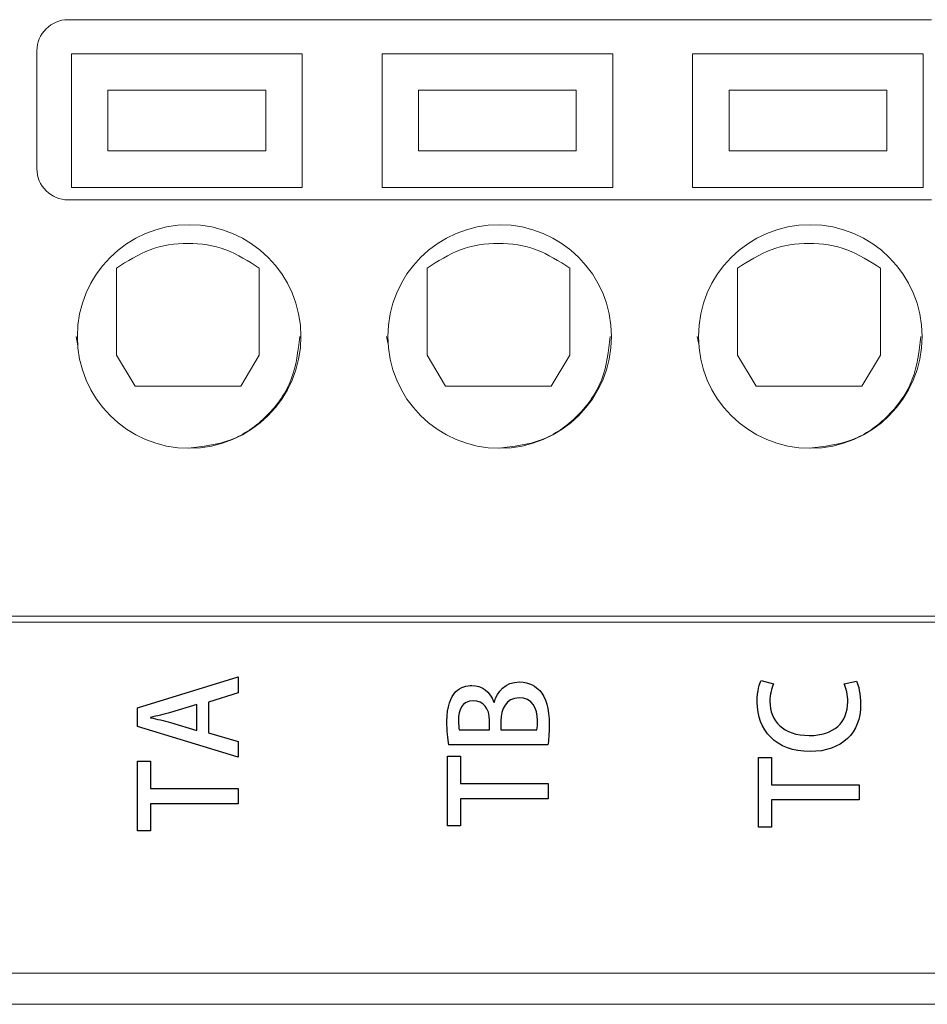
# Model space of a CAD drawing. Header units: millimetres. Extents: x -420 to 420, y -297 to 297.
# Tile 20 of 146: x -227 to -212, y -119 to -104. Entities that reach past the tile are written whole.
import ezdxf

# ---------------------------------------------------------------- set-up
doc = ezdxf.new("R2010")
doc.units = ezdxf.units.MM
doc.header["$MEASUREMENT"] = 0
doc.layers.add('layer 1', color=7, linetype='Continuous')

msp = doc.modelspace()

# ---------------------------------------------------------------- linework, layer by layer
at = {"layer": 'layer 1', "lineweight": 9}
for points, knots in [([(-225.7955, -103.6025), (-225.9281, -103.6025), (-226.0552, -103.6552), (-226.149, -103.7489), (-226.149, -103.7489), (-226.2428, -103.8427), (-226.2955, -103.9699), (-226.2955, -104.1025)], [0, 0, 0, 0, 0.3333333, 0.3333333, 0.3333333, 0.3333333, 1, 1, 1, 1]), ([(-226.2955, -106.0025), (-226.2955, -106.1351), (-226.2428, -106.2623), (-226.149, -106.356), (-226.149, -106.356), (-226.0552, -106.4498), (-225.9281, -106.5025), (-225.7955, -106.5025)], [0, 0, 0, 0, 0.3333333, 0.3333333, 0.3333333, 0.3333333, 1, 1, 1, 1]), ([(-222.0455, -108.7025), (-222.0455, -107.7084), (-222.8513, -106.9025), (-223.8455, -106.9025), (-223.8455, -106.9025), (-224.8396, -106.9025), (-225.6455, -107.7084), (-225.6455, -108.7025), (-225.6455, -108.7025), (-225.6455, -109.6966), (-224.8396, -110.5025), (-223.8455, -110.5025), (-223.8455, -110.5025), (-222.8514, -110.5025), (-222.0455, -109.6966), (-222.0455, -108.7025)], [0, 0, 0, 0, 0.2, 0.2, 0.2, 0.2, 0.4, 0.4, 0.4, 0.4, 0.6, 0.6, 0.6, 0.6, 1, 1, 1, 1]), ([(-217.0455, -108.7025), (-217.0455, -107.7084), (-217.8513, -106.9025), (-218.8455, -106.9025), (-218.8455, -106.9025), (-219.8396, -106.9025), (-220.6455, -107.7084), (-220.6455, -108.7025), (-220.6455, -108.7025), (-220.6455, -109.6966), (-219.8396, -110.5025), (-218.8455, -110.5025), (-218.8455, -110.5025), (-217.8514, -110.5025), (-217.0455, -109.6966), (-217.0455, -108.7025)], [0, 0, 0, 0, 0.2, 0.2, 0.2, 0.2, 0.4, 0.4, 0.4, 0.4, 0.6, 0.6, 0.6, 0.6, 1, 1, 1, 1]), ([(-212.0455, -108.7025), (-212.0455, -107.7084), (-212.8513, -106.9025), (-213.8455, -106.9025), (-213.8455, -106.9025), (-214.8396, -106.9025), (-215.6455, -107.7084), (-215.6455, -108.7025), (-215.6455, -108.7025), (-215.6455, -109.6966), (-214.8396, -110.5025), (-213.8455, -110.5025), (-213.8455, -110.5025), (-212.8514, -110.5025), (-212.0455, -109.6966), (-212.0455, -108.7025)], [0, 0, 0, 0, 0.2, 0.2, 0.2, 0.2, 0.4, 0.4, 0.4, 0.4, 0.6, 0.6, 0.6, 0.6, 1, 1, 1, 1]), ([(-222.7154, -107.6024), (-222.8903, -107.4899), (-223.0651, -107.3774), (-223.2567, -107.3057), (-223.2567, -107.3057), (-223.4484, -107.2339), (-223.6569, -107.203), (-223.8655, -107.203), (-223.8655, -107.203), (-224.074, -107.203), (-224.2825, -107.2339), (-224.4742, -107.3057), (-224.4742, -107.3057), (-224.6658, -107.3774), (-224.8407, -107.4899), (-225.0155, -107.6024)], [0, 0, 0, 0, 0.2, 0.2, 0.2, 0.2, 0.4, 0.4, 0.4, 0.4, 0.6, 0.6, 0.6, 0.6, 1, 1, 1, 1]), ([(-217.7154, -107.6024), (-217.8903, -107.4899), (-218.0651, -107.3774), (-218.2567, -107.3057), (-218.2567, -107.3057), (-218.4484, -107.2339), (-218.6569, -107.203), (-218.8655, -107.203), (-218.8655, -107.203), (-219.074, -107.203), (-219.2825, -107.2339), (-219.4742, -107.3057), (-219.4742, -107.3057), (-219.6658, -107.3774), (-219.8407, -107.4899), (-220.0155, -107.6024)], [0, 0, 0, 0, 0.2, 0.2, 0.2, 0.2, 0.4, 0.4, 0.4, 0.4, 0.6, 0.6, 0.6, 0.6, 1, 1, 1, 1]), ([(-212.7154, -107.6024), (-212.8903, -107.4899), (-213.0651, -107.3774), (-213.2567, -107.3057), (-213.2567, -107.3057), (-213.4484, -107.2339), (-213.6569, -107.203), (-213.8655, -107.203), (-213.8655, -107.203), (-214.074, -107.203), (-214.2825, -107.2339), (-214.4742, -107.3057), (-214.4742, -107.3057), (-214.6658, -107.3774), (-214.8407, -107.4899), (-215.0155, -107.6024)], [0, 0, 0, 0, 0.2, 0.2, 0.2, 0.2, 0.4, 0.4, 0.4, 0.4, 0.6, 0.6, 0.6, 0.6, 1, 1, 1, 1]), ([(-223.8572, -110.5009), (-223.6242, -110.474), (-223.3912, -110.4472), (-223.1766, -110.3655), (-223.1766, -110.3655), (-222.9595, -110.2828), (-222.7612, -110.1439), (-222.5927, -109.9753), (-222.5927, -109.9753), (-222.4241, -109.8067), (-222.2854, -109.6084), (-222.2025, -109.3913), (-222.2025, -109.3913), (-222.1195, -109.1742), (-222.0925, -108.9384), (-222.0654, -108.7025)], [0, 0, 0, 0, 0.2, 0.2, 0.2, 0.2, 0.4, 0.4, 0.4, 0.4, 0.6, 0.6, 0.6, 0.6, 1, 1, 1, 1]), ([(-218.8572, -110.5009), (-218.6242, -110.474), (-218.3912, -110.4472), (-218.1766, -110.3655), (-218.1766, -110.3655), (-217.9595, -110.2828), (-217.7612, -110.1439), (-217.5927, -109.9753), (-217.5927, -109.9753), (-217.4241, -109.8067), (-217.2854, -109.6084), (-217.2025, -109.3913), (-217.2025, -109.3913), (-217.1195, -109.1742), (-217.0925, -108.9384), (-217.0654, -108.7025)], [0, 0, 0, 0, 0.2, 0.2, 0.2, 0.2, 0.4, 0.4, 0.4, 0.4, 0.6, 0.6, 0.6, 0.6, 1, 1, 1, 1]), ([(-213.8572, -110.5009), (-213.6242, -110.474), (-213.3912, -110.4472), (-213.1766, -110.3655), (-213.1766, -110.3655), (-212.9595, -110.2828), (-212.7612, -110.1439), (-212.5927, -109.9753), (-212.5927, -109.9753), (-212.4241, -109.8067), (-212.2854, -109.6084), (-212.2025, -109.3913), (-212.2025, -109.3913), (-212.1195, -109.1742), (-212.0925, -108.9384), (-212.0654, -108.7025)], [0, 0, 0, 0, 0.2, 0.2, 0.2, 0.2, 0.4, 0.4, 0.4, 0.4, 0.6, 0.6, 0.6, 0.6, 1, 1, 1, 1])]:
    msp.add_open_spline(points, degree=3, knots=knots, dxfattribs=at)
for points in [[(-225.7955, -103.6025), (-225.7955, -103.6025), (-211.8955, -103.6025), (-211.8955, -103.6025)], [(-226.2955, -106.0025), (-226.2955, -106.0025), (-226.2955, -104.1025), (-226.2955, -104.1025)], [(-225.7393, -104.1525), (-225.7393, -104.1525), (-222.0257, -104.1525), (-222.0257, -104.1525)], [(-225.7393, -106.3025), (-225.7393, -106.3025), (-225.7393, -104.1525), (-225.7393, -104.1525)], [(-222.0257, -104.1525), (-222.0257, -104.1525), (-222.0257, -106.3025), (-222.0257, -106.3025)], [(-220.7393, -106.3025), (-220.7393, -106.3025), (-220.7393, -104.1525), (-220.7393, -104.1525)], [(-220.7393, -104.1525), (-220.7393, -104.1525), (-217.0257, -104.1525), (-217.0257, -104.1525)], [(-217.0257, -104.1525), (-217.0257, -104.1525), (-217.0257, -106.3025), (-217.0257, -106.3025)], [(-215.7393, -106.3025), (-215.7393, -106.3025), (-215.7393, -104.1525), (-215.7393, -104.1525)], [(-215.7393, -104.1525), (-215.7393, -104.1525), (-212.0257, -104.1525), (-212.0257, -104.1525)], [(-212.0257, -104.1525), (-212.0257, -104.1525), (-212.0257, -106.3025), (-212.0257, -106.3025)], [(-225.153, -104.7388), (-225.153, -104.7388), (-225.153, -105.7161), (-225.153, -105.7161)], [(-222.612, -104.7388), (-222.612, -104.7388), (-225.153, -104.7388), (-225.153, -104.7388)], [(-222.612, -105.7161), (-222.612, -105.7161), (-222.612, -104.7388), (-222.612, -104.7388)], [(-217.612, -104.7388), (-217.612, -104.7388), (-220.153, -104.7388), (-220.153, -104.7388)], [(-220.153, -104.7388), (-220.153, -104.7388), (-220.153, -105.7161), (-220.153, -105.7161)], [(-217.612, -105.7161), (-217.612, -105.7161), (-217.612, -104.7388), (-217.612, -104.7388)], [(-212.612, -104.7388), (-212.612, -104.7388), (-215.153, -104.7388), (-215.153, -104.7388)], [(-215.153, -104.7388), (-215.153, -104.7388), (-215.153, -105.7161), (-215.153, -105.7161)], [(-212.612, -105.7161), (-212.612, -105.7161), (-212.612, -104.7388), (-212.612, -104.7388)], [(-225.153, -105.7161), (-225.153, -105.7161), (-222.612, -105.7161), (-222.612, -105.7161)], [(-220.153, -105.7161), (-220.153, -105.7161), (-217.612, -105.7161), (-217.612, -105.7161)], [(-215.153, -105.7161), (-215.153, -105.7161), (-212.612, -105.7161), (-212.612, -105.7161)], [(-222.0257, -106.3025), (-222.0257, -106.3025), (-225.7393, -106.3025), (-225.7393, -106.3025)], [(-217.0257, -106.3025), (-217.0257, -106.3025), (-220.7393, -106.3025), (-220.7393, -106.3025)], [(-212.0257, -106.3025), (-212.0257, -106.3025), (-215.7393, -106.3025), (-215.7393, -106.3025)], [(-211.8955, -106.5025), (-211.8955, -106.5025), (-225.7955, -106.5025), (-225.7955, -106.5025)], [(-225.0155, -107.6024), (-225.0155, -107.6024), (-225.0155, -109.0025), (-225.0155, -109.0025)], [(-222.7155, -109.0025), (-222.7155, -109.0025), (-222.7155, -107.6024), (-222.7155, -107.6024)], [(-220.0155, -107.6024), (-220.0155, -107.6024), (-220.0155, -109.0025), (-220.0155, -109.0025)], [(-217.7155, -109.0025), (-217.7155, -109.0025), (-217.7155, -107.6024), (-217.7155, -107.6024)], [(-215.0155, -107.6024), (-215.0155, -107.6024), (-215.0155, -109.0025), (-215.0155, -109.0025)], [(-212.7155, -109.0025), (-212.7155, -109.0025), (-212.7155, -107.6024), (-212.7155, -107.6024)], [(-225.6655, -108.7025), (-225.6655, -108.7025), (-225.6352, -108.8548), (-225.6352, -108.8548)], [(-220.6655, -108.7025), (-220.6655, -108.7025), (-220.6352, -108.8548), (-220.6352, -108.8548)], [(-215.6655, -108.7025), (-215.6655, -108.7025), (-215.6352, -108.8548), (-215.6352, -108.8548)], [(-224.7155, -109.5025), (-224.7155, -109.5025), (-225.0155, -109.0025), (-225.0155, -109.0025)], [(-223.0155, -109.5025), (-223.0155, -109.5025), (-222.7155, -109.0025), (-222.7155, -109.0025)], [(-219.7155, -109.5025), (-219.7155, -109.5025), (-220.0155, -109.0025), (-220.0155, -109.0025)], [(-218.0155, -109.5025), (-218.0155, -109.5025), (-217.7155, -109.0025), (-217.7155, -109.0025)], [(-214.7155, -109.5025), (-214.7155, -109.5025), (-215.0155, -109.0025), (-215.0155, -109.0025)], [(-213.0155, -109.5025), (-213.0155, -109.5025), (-212.7155, -109.0025), (-212.7155, -109.0025)], [(-224.7155, -109.5025), (-224.7155, -109.5025), (-223.0155, -109.5025), (-223.0155, -109.5025)], [(-219.7155, -109.5025), (-219.7155, -109.5025), (-218.0155, -109.5025), (-218.0155, -109.5025)], [(-214.7155, -109.5025), (-214.7155, -109.5025), (-213.0155, -109.5025), (-213.0155, -109.5025)], [(-263.7955, -113.2025), (-263.7955, -113.2025), (-211.0955, -113.2025), (-211.0955, -113.2025)], [(-211.0955, -113.3025), (-211.0955, -113.3025), (-263.7955, -113.3025), (-263.7955, -113.3025)], [(-264.8955, -118.9525), (-264.8955, -118.9525), (-209.8955, -118.9525), (-209.8955, -118.9525)], [(-264.8955, -119.4525), (-264.8955, -119.4525), (-209.8955, -119.4525), (-209.8955, -119.4525)]]:
    msp.add_open_spline(points, degree=3, dxfattribs=at)
at = {"layer": 'layer 1'}
for points, knots in [([(-224.677, -114.6776), (-224.677, -114.6776), (-224.677, -114.9782), (-224.677, -114.9782), (-224.677, -114.9782), (-224.677, -114.9782), (-223.0557, -115.4735), (-223.0557, -115.4735), (-223.0557, -115.4735), (-223.0557, -115.4735), (-223.0557, -115.2216), (-223.0557, -115.2216), (-223.0557, -115.2216), (-223.0557, -115.2216), (-223.5319, -115.0819), (-223.5319, -115.0819), (-223.5319, -115.0819), (-223.5319, -115.0819), (-223.5319, -114.5866), (-223.5319, -114.5866), (-223.5319, -114.5866), (-223.5319, -114.5866), (-223.0557, -114.4406), (-223.0557, -114.4406), (-223.0557, -114.4406), (-223.0557, -114.4406), (-223.0557, -114.1824), (-223.0557, -114.1824), (-223.0557, -114.1824), (-223.0557, -114.1824), (-224.677, -114.6776), (-224.677, -114.6776)], [0, 0, 0, 0, 0.1111111, 0.1111111, 0.1111111, 0.1111111, 0.2222222, 0.2222222, 0.2222222, 0.2222222, 0.3333333, 0.3333333, 0.3333333, 0.3333333, 0.4444444, 0.4444444, 0.4444444, 0.4444444, 0.5555556, 0.5555556, 0.5555556, 0.5555556, 0.6666667, 0.6666667, 0.6666667, 0.6666667, 0.7777778, 0.7777778, 0.7777778, 0.7777778, 1, 1, 1, 1]), ([(-218.9379, -114.5867), (-219.0014, -114.4173), (-219.1368, -114.32), (-219.2913, -114.32), (-219.2913, -114.32), (-219.4543, -114.32), (-219.6956, -114.4046), (-219.6956, -114.8978), (-219.6956, -114.8978), (-219.6956, -115.0417), (-219.6808, -115.1857), (-219.6617, -115.2767), (-219.6617, -115.2767), (-219.6617, -115.2767), (-218.0679, -115.2767), (-218.0679, -115.2767), (-218.0679, -115.2767), (-218.0595, -115.2068), (-218.0489, -115.0989), (-218.0489, -114.9549), (-218.0489, -114.9549), (-218.0489, -114.6883), (-218.0976, -114.5105), (-218.2013, -114.4025), (-218.2013, -114.4025), (-218.2563, -114.3433), (-218.3558, -114.2628), (-218.5272, -114.2628), (-218.5272, -114.2628), (-218.7537, -114.2628), (-218.8892, -114.4173), (-218.9315, -114.5867), (-218.9315, -114.5867), (-218.9315, -114.5867), (-218.9379, -114.5867), (-218.9379, -114.5867)], [0, 0, 0, 0, 0.1, 0.1, 0.1, 0.1, 0.2, 0.2, 0.2, 0.2, 0.3, 0.3, 0.3, 0.3, 0.4, 0.4, 0.4, 0.4, 0.5, 0.5, 0.5, 0.5, 0.6, 0.6, 0.6, 0.6, 0.7, 0.7, 0.7, 0.7, 0.8, 0.8, 0.8, 0.8, 1, 1, 1, 1]), ([(-213.2988, -114.2913), (-213.2649, -114.3611), (-213.2416, -114.4733), (-213.2416, -114.5834), (-213.2416, -114.5834), (-213.2416, -114.9178), (-213.4639, -115.1252), (-213.8618, -115.1252), (-213.8618, -115.1252), (-214.283, -115.1252), (-214.4947, -114.8924), (-214.4947, -114.5791), (-214.4947, -114.5791), (-214.4947, -114.4585), (-214.4672, -114.3633), (-214.4354, -114.2955), (-214.4354, -114.2955), (-214.4354, -114.2955), (-214.6365, -114.2426), (-214.6365, -114.2426), (-214.6365, -114.2426), (-214.6598, -114.2871), (-214.7, -114.4014), (-214.7, -114.5876), (-214.7, -114.5876), (-214.7, -115.0363), (-214.3994, -115.3835), (-213.8491, -115.3835), (-213.8491, -115.3835), (-213.3327, -115.3835), (-213.0342, -115.0808), (-213.0342, -114.6299), (-213.0342, -114.6299), (-213.0342, -114.4543), (-213.0681, -114.3167), (-213.1019, -114.249), (-213.1019, -114.249), (-213.1019, -114.249), (-213.2988, -114.2913), (-213.2988, -114.2913)], [0, 0, 0, 0, 0.0909091, 0.0909091, 0.0909091, 0.0909091, 0.1818182, 0.1818182, 0.1818182, 0.1818182, 0.2727273, 0.2727273, 0.2727273, 0.2727273, 0.3636364, 0.3636364, 0.3636364, 0.3636364, 0.4545455, 0.4545455, 0.4545455, 0.4545455, 0.5454545, 0.5454545, 0.5454545, 0.5454545, 0.6363636, 0.6363636, 0.6363636, 0.6363636, 0.7272727, 0.7272727, 0.7272727, 0.7272727, 0.8181818, 0.8181818, 0.8181818, 0.8181818, 1, 1, 1, 1]), ([(-219.0077, -115.0333), (-219.0077, -115.0333), (-219.4966, -115.0333), (-219.4966, -115.0333), (-219.4966, -115.0333), (-219.503, -115.0036), (-219.5093, -114.9549), (-219.5093, -114.8745), (-219.5093, -114.8745), (-219.5093, -114.7221), (-219.4607, -114.5655), (-219.2659, -114.5655), (-219.2659, -114.5655), (-219.1157, -114.5655), (-219.0077, -114.6883), (-219.0077, -114.883), (-219.0077, -114.883), (-219.0077, -114.883), (-219.0077, -115.0333), (-219.0077, -115.0333)], [0, 0, 0, 0, 0.1666667, 0.1666667, 0.1666667, 0.1666667, 0.3333333, 0.3333333, 0.3333333, 0.3333333, 0.5, 0.5, 0.5, 0.5, 0.6666667, 0.6666667, 0.6666667, 0.6666667, 1, 1, 1, 1]), ([(-218.8257, -115.0333), (-218.8257, -115.0333), (-218.8257, -114.8915), (-218.8257, -114.8915), (-218.8257, -114.8915), (-218.8257, -114.7031), (-218.7474, -114.5189), (-218.5336, -114.5189), (-218.5336, -114.5189), (-218.3198, -114.5189), (-218.2373, -114.6883), (-218.2373, -114.8851), (-218.2373, -114.8851), (-218.2373, -114.9486), (-218.2394, -114.9973), (-218.2457, -115.0333), (-218.2457, -115.0333), (-218.2457, -115.0333), (-218.8257, -115.0333), (-218.8257, -115.0333)], [0, 0, 0, 0, 0.1666667, 0.1666667, 0.1666667, 0.1666667, 0.3333333, 0.3333333, 0.3333333, 0.3333333, 0.5, 0.5, 0.5, 0.5, 0.6666667, 0.6666667, 0.6666667, 0.6666667, 1, 1, 1, 1]), ([(-223.7203, -115.0438), (-223.7203, -115.0438), (-224.1465, -114.9147), (-224.1465, -114.9147), (-224.1465, -114.9147), (-224.2466, -114.8872), (-224.3655, -114.8618), (-224.4654, -114.8385), (-224.4654, -114.8385), (-224.4654, -114.8385), (-224.4654, -114.8343), (-224.4654, -114.8343), (-224.4654, -114.8343), (-224.3655, -114.811), (-224.2509, -114.7835), (-224.1447, -114.7538), (-224.1447, -114.7538), (-224.1447, -114.7538), (-223.7203, -114.6268), (-223.7203, -114.6268), (-223.7203, -114.6268), (-223.7203, -114.6268), (-223.7203, -115.0438), (-223.7203, -115.0438)], [0, 0, 0, 0, 0.1428571, 0.1428571, 0.1428571, 0.1428571, 0.2857143, 0.2857143, 0.2857143, 0.2857143, 0.4285714, 0.4285714, 0.4285714, 0.4285714, 0.5714286, 0.5714286, 0.5714286, 0.5714286, 0.7142857, 0.7142857, 0.7142857, 0.7142857, 1, 1, 1, 1]), ([(-224.677, -115.5391), (-224.677, -115.5391), (-224.677, -116.6588), (-224.677, -116.6588), (-224.677, -116.6588), (-224.677, -116.6588), (-224.4675, -116.6588), (-224.4675, -116.6588), (-224.4675, -116.6588), (-224.4675, -116.6588), (-224.4675, -116.2228), (-224.4675, -116.2228), (-224.4675, -116.2228), (-224.4675, -116.2228), (-223.0557, -116.2228), (-223.0557, -116.2228), (-223.0557, -116.2228), (-223.0557, -116.2228), (-223.0557, -115.9773), (-223.0557, -115.9773), (-223.0557, -115.9773), (-223.0557, -115.9773), (-224.4675, -115.9773), (-224.4675, -115.9773), (-224.4675, -115.9773), (-224.4675, -115.9773), (-224.4675, -115.5391), (-224.4675, -115.5391), (-224.4675, -115.5391), (-224.4675, -115.5391), (-224.677, -115.5391), (-224.677, -115.5391)], [0, 0, 0, 0, 0.1111111, 0.1111111, 0.1111111, 0.1111111, 0.2222222, 0.2222222, 0.2222222, 0.2222222, 0.3333333, 0.3333333, 0.3333333, 0.3333333, 0.4444444, 0.4444444, 0.4444444, 0.4444444, 0.5555556, 0.5555556, 0.5555556, 0.5555556, 0.6666667, 0.6666667, 0.6666667, 0.6666667, 0.7777778, 0.7777778, 0.7777778, 0.7777778, 1, 1, 1, 1]), ([(-219.685, -115.4587), (-219.685, -115.4587), (-219.685, -116.5784), (-219.685, -116.5784), (-219.685, -116.5784), (-219.685, -116.5784), (-219.4755, -116.5784), (-219.4755, -116.5784), (-219.4755, -116.5784), (-219.4755, -116.5784), (-219.4755, -116.1424), (-219.4755, -116.1424), (-219.4755, -116.1424), (-219.4755, -116.1424), (-218.0637, -116.1424), (-218.0637, -116.1424), (-218.0637, -116.1424), (-218.0637, -116.1424), (-218.0637, -115.8969), (-218.0637, -115.8969), (-218.0637, -115.8969), (-218.0637, -115.8969), (-219.4755, -115.8969), (-219.4755, -115.8969), (-219.4755, -115.8969), (-219.4755, -115.8969), (-219.4755, -115.4587), (-219.4755, -115.4587), (-219.4755, -115.4587), (-219.4755, -115.4587), (-219.685, -115.4587), (-219.685, -115.4587)], [0, 0, 0, 0, 0.1111111, 0.1111111, 0.1111111, 0.1111111, 0.2222222, 0.2222222, 0.2222222, 0.2222222, 0.3333333, 0.3333333, 0.3333333, 0.3333333, 0.4444444, 0.4444444, 0.4444444, 0.4444444, 0.5555556, 0.5555556, 0.5555556, 0.5555556, 0.6666667, 0.6666667, 0.6666667, 0.6666667, 0.7777778, 0.7777778, 0.7777778, 0.7777778, 1, 1, 1, 1]), ([(-214.6788, -115.4787), (-214.6788, -115.4787), (-214.6788, -116.5984), (-214.6788, -116.5984), (-214.6788, -116.5984), (-214.6788, -116.5984), (-214.4693, -116.5984), (-214.4693, -116.5984), (-214.4693, -116.5984), (-214.4693, -116.5984), (-214.4693, -116.1624), (-214.4693, -116.1624), (-214.4693, -116.1624), (-214.4693, -116.1624), (-213.0575, -116.1624), (-213.0575, -116.1624), (-213.0575, -116.1624), (-213.0575, -116.1624), (-213.0575, -115.9169), (-213.0575, -115.9169), (-213.0575, -115.9169), (-213.0575, -115.9169), (-214.4693, -115.9169), (-214.4693, -115.9169), (-214.4693, -115.9169), (-214.4693, -115.9169), (-214.4693, -115.4787), (-214.4693, -115.4787), (-214.4693, -115.4787), (-214.4693, -115.4787), (-214.6788, -115.4787), (-214.6788, -115.4787)], [0, 0, 0, 0, 0.1111111, 0.1111111, 0.1111111, 0.1111111, 0.2222222, 0.2222222, 0.2222222, 0.2222222, 0.3333333, 0.3333333, 0.3333333, 0.3333333, 0.4444444, 0.4444444, 0.4444444, 0.4444444, 0.5555556, 0.5555556, 0.5555556, 0.5555556, 0.6666667, 0.6666667, 0.6666667, 0.6666667, 0.7777778, 0.7777778, 0.7777778, 0.7777778, 1, 1, 1, 1])]:
    msp.add_open_spline(points, degree=3, knots=knots, dxfattribs=at)

doc.saveas('drawing.dxf')
